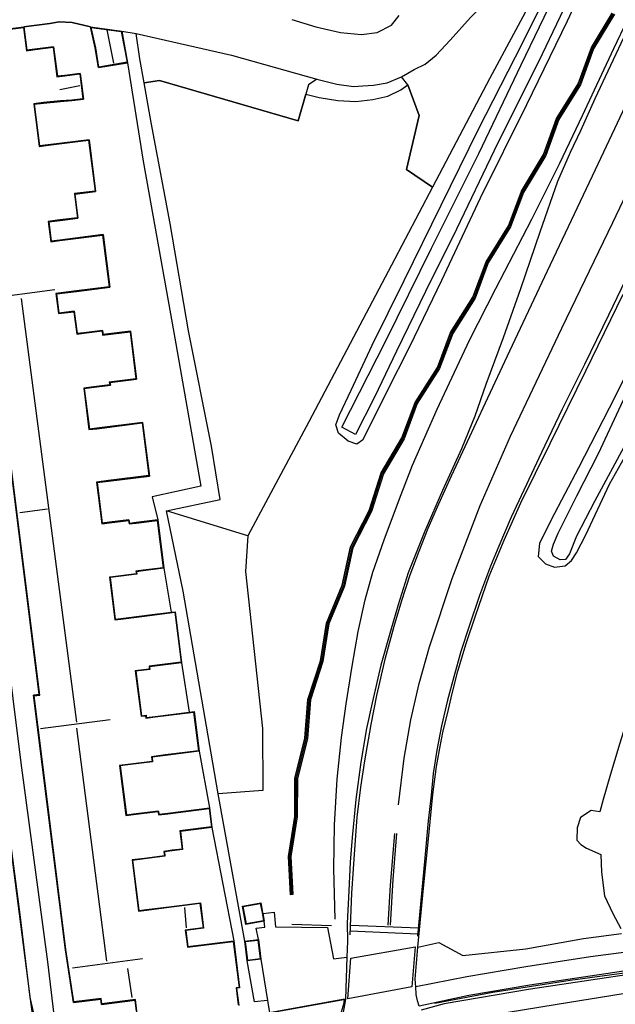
# Model space of a CAD drawing. Header units: metres. Extents: x 89795 to 94000, y 463250 to 466585.
# Tile 178 of 185: x 91338 to 91398, y 466082 to 466181. Entities that reach past the tile are written whole.
import ezdxf

# ---------------------------------------------------------------- set-up
doc = ezdxf.new("R2010")
doc.units = ezdxf.units.M
doc.layers.add('XXX_Background', color=3, linetype='Continuous')

msp = doc.modelspace()

# ---------------------------------------------------------------- linework, layer by layer
at = {"layer": 'XXX_Background'}
for points in [[(91370.319, 466082.575), (91359.442, 466080.584), (91342.865, 466077.619), (91341.961, 466077.542), (91341.199, 466077.623), (91340.318, 466078.04), (91339.572, 466078.751), (91339.194, 466079.64), (91338.939, 466080.597), (91338.673, 466082.576), (91333.776, 466120.124), (91327.261, 466170.672), (91326.837, 466173.754), (91326.828, 466175.766), (91326.911, 466177.203), (91327.284, 466178.416), (91328.233, 466179.249)], [(91324.63, 466069.252), (91327.314, 466069.697), (91342.262, 466072.184), (91356.905, 466074.881), (91362.612, 466075.915), (91365.083, 466076.414), (91366.782, 466077.113), (91368.024, 466078.3), (91369.145, 466079.463), (91369.836, 466080.736), (91370.266, 466082.201), (91370.319, 466082.575)]]:
    msp.add_lwpolyline(points, dxfattribs=at)
for points in [[(91403.358, 466244.513, 0.366), (91408.024, 466244.414, 0.106), (91413.663, 466244.511, -0.036), (91404.796, 466218.857, 0.142), (91397.859, 466202.55, 0.203), (91395.367, 466196.561, 0.061), (91392.122, 466188.761, -0.123), (91384.963, 466175.413, 0.176), (91379.196, 466164.439, 0.32), (91375.063, 466156.574, 0.423), (91366.727, 466140.79, -0.036), (91360.563, 466129.29, 0.04)], [(91375.744, 466102.163, 0.236), (91376.328, 466106.879, 0.236), (91377.006, 466110.72, 0.272), (91377.836, 466114.405, 0.302), (91378.888, 466118.099, 0.302), (91381.177, 466124.968, 0.302), (91383.977, 466132.354, 0.327), (91387.038, 466139.316, 0.327), (91392.211, 466150.212, 0.408), (91397.354, 466160.866, 0.408), (91402.653, 466171.926, 0.411), (91407.599, 466182.608, 0.484), (91412.566, 466193.701, 0.505), (91415.859, 466201.344, 0.571), (91418.61, 466207.598, 0.589), (91421.655, 466214.744, 0.589), (91424.461, 466221.424, 0.604), (91427.616, 466229.321, 0.65)], [(91397.048, 466190.3, -0.371), (91392.78, 466181.167, -0.371), (91388.658, 466172.713, -0.371), (91383.977, 466163.315, -0.434), (91380.105, 466155.021, -0.431), (91376.871, 466148.331, -0.431), (91374.555, 466143.771, -0.431), (91372.818, 466140.23, -0.428), (91372.145, 466138.921, -0.428), (91371.551, 466138.526, -0.428), (91370.688, 466138.824, -0.428), (91369.723, 466139.631, -0.428), (91369.452, 466140.47, -0.428), (91369.821, 466141.495, -0.428), (91370.988, 466143.966, -0.428), (91373.103, 466148.508, -0.428), (91376.327, 466155.025, -0.428), (91380.067, 466162.6, -0.428), (91383.821, 466170.268, -0.368), (91387.557, 466177.559, -0.368), (91390.848, 466184.144, -0.434)], [(91418.313, 466188.45, 0.628), (91415.109, 466177.179, 0.565), (91411.918, 466166.897, 0.381), (91409.913, 466159.309, 0.384), (91407.024, 466147.991, 0.49), (91403.574, 466133.505, 0.749), (91402.245, 466127.168, 0.894), (91401.117, 466119.244, 0.955), (91399.655, 466113.375, 0.982), (91398.052, 466108.282, 0.897), (91397.061, 466105.029, 0.767), (91396.408, 466102.691, 0.788), (91396.042, 466101.467, 0.773), (91395.195, 466101.613, 0.776), (91394.114, 466100.892, 0.776), (91393.773, 466099.865, 0.776), (91393.752, 466098.612, 0.776), (91394.149, 466098.176, 0.776), (91394.715, 466097.805, 0.776), (91396.171, 466097.164, 0.776), (91396.235, 466095.365, 0.801), (91396.54, 466092.982, 0.728), (91397.357, 466091.231, 0.728), (91398.18, 466089.694, 0.831)], [(91370.899, 466089.063, 0.194), (91371.069, 466093.277, 0.197), (91371.352, 466097.671, 0.203), (91371.607, 466100.92, 0.203), (91371.975, 466103.962, 0.203), (91372.349, 466106.603, 0.239), (91373.003, 466110.266, 0.254), (91373.582, 466113.19, 0.254), (91374.457, 466116.991, 0.278), (91375.332, 466120.176, 0.327), (91376.093, 466122.763, 0.336), (91376.945, 466125.343, 0.336), (91377.855, 466127.736, 0.339), (91378.765, 466130.054, 0.348), (91379.823, 466132.511, 0.393), (91381.1, 466135.336, 0.372), (91382.713, 466138.782, 0.384), (91384.52, 466142.686, 0.414), (91386.971, 466147.942, 0.357), (91390.772, 466155.993, 0.372), (91395.627, 466166.223, 0.366), (91400.323, 466176.191, 0.372), (91404.54, 466185.005, 0.375)], [(91369.391, 466090.64, 0.825), (91369.24, 466095.733, 0.9), (91369.316, 466100.152, 0.903), (91369.565, 466104.758, 0.906), (91370.014, 466108.947, 0.906), (91370.489, 466112.35, 0.882), (91371.092, 466116.145, 0.9), (91371.686, 466119.636, 0.9), (91372.387, 466122.83, 0.9), (91373.185, 466125.62, 0.9), (91374.303, 466128.886, 0.912), (91375.85, 466133.01, 0.945), (91377.178, 466136.417, 0.991), (91379.673, 466142.047, 1.06), (91382.923, 466149.002, 1.063), (91385.58, 466154.212, 1.069), (91389.216, 466161.198, 1.069), (91392.026, 466166.857, 1.069), (91394.296, 466171.653, 1.048), (91397.481, 466178.419, 1.039), (91400.221, 466184.214, 1.039)], [(91393.148, 466183.906, -1.007), (91390.25, 466177.833, -1.007), (91385.406, 466168.109, -1.007), (91381.609, 466160.182, -1.007), (91378.496, 466153.904, -1.007), (91375.557, 466147.883, -1.007), (91373.349, 466143.255, -1.007), (91371.44, 466139.505, -1.007), (91370.046, 466140.251, -1.007), (91374.472, 466148.949, -1.007), (91379.097, 466158.295, -1.007), (91383.845, 466167.811, -1.007), (91388.143, 466176.753, -1.007), (91391.84, 466184.466, -1.007)], [(91344.722, 466180.587, 0.39), (91342.865, 466181.026, 0.369), (91341.533, 466181.088, 0.345), (91340.608, 466180.918, 0.284), (91337.985, 466180.594, 0.384)], [(91347.856, 466180.15, 0.148), (91349.326, 466179.918, 0.157), (91358.908, 466177.739, 0.194), (91367.528, 466175.312, 0.167), (91369.541, 466174.805, 0.182), (91371.223, 466174.582, 0.182), (91372.165, 466174.648, 0.182), (91373.235, 466174.711, 0.182), (91374.61, 466174.95, 0.182), (91376.05, 466175.565, 0.121), (91377.336, 466176.297, 0.049), (91378.432, 466176.811, 0.049), (91379.542, 466177.716, 0.049), (91380.974, 466179.228, 0.043), (91383.014, 466181.529, 0.043)], [(91397.311, 466181.963, 0.287), (91395.209, 466178.492, 0.287), (91393.889, 466174.844, 0.287), (91391.692, 466171.347, 0.287), (91390.382, 466167.71, 0.287), (91388.148, 466164.011, 0.287), (91386.836, 466160.53, 0.287), (91384.59, 466156.899, 0.287), (91383.269, 466153.334, 0.287), (91381.015, 466149.777, 0.287), (91379.676, 466146.256, 0.287), (91377.428, 466142.736, 0.287), (91376.099, 466139.173, 0.287), (91374.008, 466135.644, 0.287), (91372.796, 466131.829, 0.287), (91370.936, 466128.166, 0.287), (91370.09, 466124.298, 0.287), (91368.507, 466120.496, 0.287), (91367.897, 466116.686, 0.287), (91366.632, 466112.784, 0.287), (91366.33, 466108.872, 0.287), (91365.32, 466104.868, 0.287), (91365.297, 466100.988, 0.287), (91364.664, 466096.967, 0.287), (91364.858, 466093.108, 0.287)], [(91397.533, 466181.857, 0.287), (91395.431, 466178.386, 0.287), (91394.11, 466174.736, 0.287), (91391.913, 466171.239, 0.287), (91390.604, 466167.604, 0.287), (91388.368, 466163.903, 0.287), (91387.056, 466160.422, 0.287), (91384.81, 466156.791, 0.287), (91383.489, 466153.225, 0.287), (91381.235, 466149.667, 0.287), (91379.896, 466146.146, 0.287), (91377.648, 466142.626, 0.287), (91376.32, 466139.067, 0.287), (91374.232, 466135.544, 0.287), (91373.023, 466131.736, 0.287), (91371.168, 466128.083, 0.287), (91370.324, 466124.225, 0.287), (91368.744, 466120.429, 0.287), (91368.136, 466116.628, 0.287), (91366.873, 466112.736, 0.287), (91366.572, 466108.832, 0.287), (91365.564, 466104.837, 0.287), (91365.541, 466100.968, 0.287), (91364.909, 466096.954, 0.287), (91365.102, 466093.12, 0.287), (91364.858, 466093.108, 0.287), (91364.664, 466096.967, 0.287), (91365.297, 466100.988, 0.287), (91365.32, 466104.868, 0.287), (91366.33, 466108.872, 0.287), (91366.632, 466112.784, 0.287), (91367.897, 466116.686, 0.287), (91368.507, 466120.496, 0.287), (91370.09, 466124.298, 0.287), (91370.936, 466128.166, 0.287), (91372.796, 466131.829, 0.287), (91374.008, 466135.644, 0.287), (91376.099, 466139.173, 0.287), (91377.428, 466142.736, 0.287), (91379.676, 466146.256, 0.287), (91381.015, 466149.777, 0.287), (91383.269, 466153.334, 0.287), (91384.59, 466156.899, 0.287), (91386.836, 466160.53, 0.287), (91388.148, 466164.011, 0.287), (91390.382, 466167.71, 0.287), (91391.692, 466171.347, 0.287), (91393.889, 466174.844, 0.287), (91395.209, 466178.492, 0.287), (91397.311, 466181.963, 0.287)], [(91397.426, 466181.908, 3.222), (91395.324, 466178.437, 3.222), (91394.004, 466174.788, 3.222), (91391.807, 466171.291, 3.222), (91390.497, 466167.655, 3.222), (91388.262, 466163.955, 3.222), (91386.95, 466160.474, 3.213), (91384.704, 466156.843, 3.189), (91383.383, 466153.277, 3.189), (91381.129, 466149.72, 3.168), (91379.79, 466146.199, 3.171), (91377.542, 466142.679, 3.171), (91376.214, 466139.118, 3.171), (91374.124, 466135.592, 3.171), (91372.914, 466131.781, 3.171), (91371.056, 466128.123, 3.146), (91370.211, 466124.26, 2.999), (91368.63, 466120.461, 2.751), (91368.021, 466116.656, 2.751), (91366.757, 466112.759, 2.751), (91366.456, 466108.851, 2.751), (91365.447, 466104.852, 2.751), (91365.424, 466100.978, 2.666), (91364.791, 466096.96, 2.666), (91364.985, 466093.114, 2.669)], [(91397.533, 466181.857, 0.287), (91395.431, 466178.386, 0.287), (91394.11, 466174.736, 0.287), (91391.913, 466171.239, 0.287), (91390.604, 466167.604, 0.287), (91388.368, 466163.903, 0.287), (91387.056, 466160.422, 0.287), (91384.81, 466156.791, 0.287), (91383.489, 466153.225, 0.287), (91381.235, 466149.667, 0.287), (91379.896, 466146.146, 0.287), (91377.648, 466142.626, 0.287), (91376.32, 466139.067, 0.287), (91374.232, 466135.544, 0.287), (91373.023, 466131.736, 0.287), (91371.168, 466128.083, 0.287), (91370.324, 466124.225, 0.287), (91368.744, 466120.429, 0.287), (91368.136, 466116.628, 0.287), (91366.873, 466112.736, 0.287), (91366.572, 466108.832, 0.287), (91365.564, 466104.837, 0.287), (91365.541, 466100.968, 0.287), (91364.909, 466096.954, 0.287), (91365.102, 466093.12, 0.287)], [(91365.006, 466181.324, 0.2), (91367.423, 466180.582, 0.182), (91369.924, 466180.028, 0.17), (91372.02, 466179.814, 0.17), (91373.62, 466180.016, 0.082), (91375.047, 466180.758, 0.088), (91375.826, 466181.744, 0.106)], [(91330.238, 466179.618, 0.384), (91337.985, 466180.594, 0.384), (91338.282, 466178.238, 0.384), (91339.11, 466178.342, 0.384), (91340.99, 466178.579, 0.384), (91341.365, 466175.603, 0.384), (91342.12, 466175.699, 0.384), (91343.665, 466175.893, 0.384), (91343.991, 466173.301, 0.384), (91342.837, 466173.156, 0.384), (91341.682, 466173.065, 0.384), (91339.976, 466172.897, 0.384), (91339.033, 466172.778, 0.384), (91339.561, 466168.584, 0.384), (91340.455, 466168.697, 0.384), (91344.564, 466169.214, 0.384), (91345.221, 466163.997, 0.384), (91343.134, 466163.734, 0.384), (91343.44, 466161.304, 0.384), (91341.637, 466161.077, 0.384), (91340.499, 466160.934, 0.384), (91340.744, 466158.987, 0.384), (91341.616, 466159.097, 0.384), (91345.972, 466159.646, 0.384), (91346.64, 466154.348, 0.384), (91343.295, 466153.926, 0.384), (91341.276, 466153.672, 0.384), (91341.52, 466151.733, 0.384), (91343.074, 466151.929, 0.384), (91343.359, 466149.669, 0.384), (91344.034, 466149.754, 0.384), (91345.914, 466149.991, 0.384), (91345.968, 466149.565, 0.384), (91348.738, 466149.914, 0.384), (91349.349, 466145.069, 0.384), (91346.649, 466144.728, 0.384), (91346.712, 466144.461, 0.384), (91344.793, 466144.219, 0.384), (91344.076, 466144.129, 0.384), (91344.591, 466140.041, 0.384), (91345.336, 466140.135, 0.384), (91349.964, 466140.718, 0.384), (91350.646, 466135.311, 0.384), (91346.536, 466134.794, 0.384), (91345.366, 466134.646, 0.384), (91345.882, 466130.555, 0.384), (91346.622, 466130.648, 0.384), (91348.572, 466130.894, 0.384), (91348.641, 466130.542, 0.384), (91349.307, 466130.626, 0.384), (91351.481, 466130.9, 0.384), (91352.096, 466126.018, 0.384), (91350.031, 466125.758, 0.384), (91349.343, 466125.671, 0.384), (91349.389, 466125.42, 0.384), (91346.981, 466125.117, 0.384), (91346.675, 466125.078, 0.384), (91347.205, 466120.876, 0.384), (91347.755, 466120.945, 0.384), (91349.877, 466121.213, 0.384), (91350.661, 466121.312, 0.384), (91352.826, 466121.585, 0.384), (91353.241, 466121.637, 0.384), (91353.888, 466116.496, 0.384), (91350.666, 466116.09, 0.384), (91350.684, 466115.814, 0.384), (91349.283, 466115.637, 0.384), (91349.848, 466111.153, 0.384), (91350.308, 466111.211, 0.384), (91350.326, 466110.969, 0.384), (91351.211, 466111.081, 0.384), (91354.671, 466111.517, 0.384), (91355.142, 466111.576, 0.384), (91355.646, 466107.573, 0.384), (91352.265, 466107.147, 0.384), (91350.913, 466106.976, 0.384), (91350.972, 466106.505, 0.384), (91348.471, 466106.19, 0.384), (91347.7, 466106.093, 0.384), (91348.322, 466101.157, 0.384), (91349.028, 466101.246, 0.384), (91351.541, 466101.562, 0.384), (91351.633, 466101.217, 0.384), (91352.493, 466101.326, 0.384), (91356.707, 466101.857, 0.384), (91356.955, 466099.892, 0.384), (91353.767, 466099.49, 0.384), (91353.997, 466097.667, 0.384), (91352.953, 466097.535, 0.384), (91352.153, 466097.435, 0.384), (91352.21, 466096.978, 0.384), (91350.158, 466096.719, 0.384), (91348.952, 466096.567, 0.384), (91349.588, 466091.518, 0.384), (91350.341, 466091.613, 0.384), (91352.86, 466091.93, 0.384), (91353.413, 466092, 0.384), (91355.782, 466092.298, 0.384), (91356.106, 466089.725, 0.384), (91354.322, 466089.5, 0.384), (91354.461, 466088.393, 0.384), (91354.526, 466087.878, 0.384), (91359.145, 466088.46, 0.384), (91359.744, 466083.71, 0.384), (91359.442, 466083.689, 0.384), (91359.661, 466081.953, 0.384)], [(91330.294, 466179.575, 5.471), (91337.942, 466180.538, 5.471), (91338.239, 466178.182, 5.471), (91339.116, 466178.292, 3.159), (91340.947, 466178.523, 3.168), (91341.322, 466175.547, 3.231), (91342.126, 466175.649, 2.15), (91343.622, 466175.837, 2.147), (91343.935, 466173.344, 2.132), (91342.832, 466173.206, 2.132), (91341.678, 466173.115, 3.21), (91339.97, 466172.947, 3.21), (91338.977, 466172.821, 5.662), (91339.518, 466168.528, 5.655), (91340.461, 466168.647, 3.397), (91344.521, 466169.158, 3.014), (91345.165, 466164.04, 3.065), (91343.078, 466163.777, 3.228), (91343.384, 466161.347, 3.228), (91341.631, 466161.127, 3.228), (91340.443, 466160.977, 5.604), (91340.701, 466158.931, 5.604), (91341.622, 466159.047, 3.255), (91345.929, 466159.59, 3.107), (91346.584, 466154.391, 3.101), (91343.289, 466153.976, 3.198), (91341.22, 466153.715, 6.706), (91341.477, 466151.677, 6.537), (91343.031, 466151.873, 5.568), (91343.316, 466149.613, 5.719), (91344.04, 466149.704, 3.225), (91345.871, 466149.935, 3.225), (91345.925, 466149.509, 3.225), (91348.695, 466149.858, 3.077), (91349.293, 466145.112, 3.08), (91346.588, 466144.771, 3.198), (91346.651, 466144.504, 3.198), (91344.787, 466144.269, 3.198), (91344.02, 466144.172, 5.619), (91344.548, 466139.985, 5.574), (91345.342, 466140.085, 3.394), (91349.921, 466140.662, 3.101), (91350.59, 466135.354, 3.113), (91346.53, 466134.844, 3.267), (91345.31, 466134.689, 5.505), (91345.839, 466130.499, 5.505), (91346.628, 466130.598, 3.297), (91348.532, 466130.839, 3.297), (91348.601, 466130.487, 3.297), (91349.313, 466130.576, 2.494), (91351.438, 466130.844, 2.398), (91352.04, 466126.061, 2.458), (91350.025, 466125.808, 2.567), (91349.284, 466125.714, 3.328), (91349.33, 466125.463, 3.331), (91346.975, 466125.167, 3.331), (91346.619, 466125.121, 5.538), (91347.162, 466120.82, 5.538), (91347.761, 466120.895, 3.388), (91349.883, 466121.163, 3.159), (91350.667, 466121.262, 2.642), (91353.198, 466121.581, 2.419), (91353.832, 466116.539, 2.374), (91350.613, 466116.134, 3.107), (91350.631, 466115.858, 3.104), (91349.227, 466115.68, 3.249), (91349.805, 466111.097, 3.307), (91350.262, 466111.155, 3.307), (91350.28, 466110.913, 3.261), (91351.217, 466111.031, 2.899), (91355.099, 466111.52, 2.428), (91355.59, 466107.616, 2.371), (91352.259, 466107.197, 2.666), (91350.857, 466107.019, 3.183), (91350.916, 466106.548, 3.183), (91348.465, 466106.24, 3.183), (91347.644, 466106.136, 5.671), (91348.279, 466101.101, 5.674), (91349.034, 466101.196, 3.231), (91351.504, 466101.507, 3.231), (91351.596, 466101.162, 3.261), (91352.499, 466101.276, 2.449), (91356.664, 466101.801, 1.993), (91356.899, 466099.935, 1.884), (91353.711, 466099.533, 2.02), (91353.941, 466097.71, 1.951), (91352.947, 466097.585, 2.147), (91352.097, 466097.478, 3.255), (91352.154, 466097.021, 3.255), (91350.152, 466096.769, 3.258), (91348.896, 466096.61, 5.652), (91349.545, 466091.462, 5.538), (91350.347, 466091.563, 3.225), (91352.866, 466091.88, 3.168), (91353.419, 466091.95, 2.603), (91355.739, 466092.242, 2.392), (91356.05, 466089.768, 2.395), (91354.266, 466089.543, 2.648), (91354.411, 466088.387, 2.648), (91354.483, 466087.822, 3.699), (91359.102, 466088.404, 3.72), (91359.688, 466083.756, 3.726), (91359.386, 466083.735, 3.726), (91359.605, 466081.996, 3.726)], [(91345.239, 466178.476, 2.609), (91344.786, 466180.528, 2.609), (91347.811, 466180.106, 2.609), (91348.387, 466177.016, 2.609), (91345.561, 466176.537, 2.609), (91345.239, 466178.476, 2.609)], [(91347.054, 466176.92, 3.328), (91346.386, 466180.286, 3.328)], [(91398.717, 466180.04, 0.459), (91395.557, 466173.342, 0.462), (91394.121, 466170.106, 0.465), (91393.069, 466167.92, 0.499), (91391.8, 466164.995, 0.45), (91390.012, 466159.892, 0.426), (91388.056, 466154.177, 0.435), (91386.301, 466149.243, 0.435), (91384.573, 466144.525, 0.435), (91383.46, 466141.348, 0.435), (91382.114, 466138.05, 0.447), (91380.183, 466133.86, 0.477), (91378.413, 466129.747, 0.496), (91376.731, 466125.537, 0.429), (91375.719, 466122.319, 0.408), (91375.017, 466119.903, 0.396), (91373.986, 466116.241, 0.369), (91373.101, 466112.443, 0.369), (91372.528, 466109.863, 0.369), (91371.961, 466106.47, 0.348), (91371.455, 466102.692, 0.317), (91371.095, 466098.888, 0.296), (91370.873, 466096.405, 0.293), (91370.759, 466093.514, 0.293), (91370.592, 466090.255, 0.245), (91370.606, 466088.435, 0.245), (91370.565, 466086.826, 0.245), (91370.404, 466082.592, 0.218), (91370.145, 466081.052, 0.218)], [(91330.238, 466179.618, 0.384), (91328.793, 466179.333, 0.185), (91328.157, 466179.228, 0.185), (91327.518, 466179.123, 0.185), (91327.076, 466178.891, 0.185), (91326.658, 466178.404, 0.185), (91326.38, 466177.686, 0.185), (91326.227, 466176.92, 0.185), (91326.262, 466175.782, 0.185), (91326.386, 466174.428, 0.185), (91327.423, 466170.017, 0.179), (91328.418, 466161.929, 0.179), (91330.757, 466143.509, 0.179), (91332.388, 466129.905, 0.179), (91334.553, 466113.749, 0.16), (91335.793, 466104.733, 0.176), (91337.599, 466090.856, 0.185), (91338.607, 466082.741, 0.224), (91338.929, 466081.317, 0.302)], [(91349.423, 466080.663, 0.384), (91341.222, 466079.581, 0.354), (91340.39, 466086.335, 0.357), (91337.707, 466106.386, 0.311), (91335.304, 466125.587, 0.26), (91332.512, 466145.942, 0.308), (91330.957, 466159.242, 0.399), (91329.219, 466171.563, 0.459), (91328.157, 466179.228, 0.185)], [(91350.114, 466174.941, 0.119), (91349.682, 466177.363, 0.133), (91349.326, 466179.918, 0.157)], [(91348.445, 466176.975, 0.39), (91350.03, 466167.05, 0.151), (91353.094, 466149.782, 0.082), (91355.835, 466134.278, -0.078), (91350.924, 466133.21, 0.103), (91351.481, 466130.9, 0.384)], [(91366.407, 466173.812, 0.19), (91365.637, 466171.129, 0.221), (91351.665, 466175.184, 0.173), (91350.114, 466174.941, 0.119)], [(91367.528, 466175.312, 0.167), (91366.677, 466174.754, 0.179), (91366.407, 466173.812, 0.19)], [(91376.69, 466174.749, 0.197), (91376.05, 466175.565, 0.121)], [(91343.621, 466174.647, 2.618), (91341.628, 466174.236, 2.618)], [(91352.369, 466131.791, -0.012), (91357.79, 466132.947, -0.039), (91356.908, 466138.316, -0.039), (91354.599, 466149.94, -0.03), (91352.753, 466160.754, 0.006), (91350.824, 466170.956, 0.097), (91350.114, 466174.941, 0.119)], [(91366.407, 466173.812, 0.19), (91367.746, 466173.463, 0.215), (91369.639, 466173.163, 0.236), (91371.474, 466173.068, 0.236), (91373.185, 466173.273, 0.236), (91374.684, 466173.596, 0.236), (91375.99, 466174.243, 0.236), (91376.69, 466174.749, 0.197)], [(91376.69, 466174.749, 0.197), (91377.852, 466171.653, 0.13), (91376.561, 466166.203, 0.142), (91379.196, 466164.439, 0.32)], [(91349.386, 466081.361, 3.729), (91349.237, 466082.533, 7.926), (91345.864, 466082.108, 3.627), (91345.796, 466082.645, 3.63), (91343.031, 466082.297, 3.63), (91342.231, 466087.575, 5.381), (91339.724, 466107.588, 5.613), (91339.021, 466113.166, 3.575), (91339.6, 466113.239, 3.575), (91334.995, 466149.79, 3.497), (91334.226, 466149.693, 3.497), (91333.522, 466155.293, 5.589), (91332.183, 466164.694, 5.471)], [(91406.681, 466161.738, 0.26), (91405.777, 466159.863, 0.311), (91402.033, 466152.216, 0.287), (91397.588, 466143.32, 0.327), (91393.895, 466136.137, 0.194), (91391.14, 466130.898, 0.339), (91389.985, 466128.513, 0.339), (91389.828, 466127.207, 0.339), (91390.568, 466126.456, 0.462), (91391.489, 466126.13, 0.462), (91392.558, 466126.265, 0.438), (91393.208, 466126.781, 0.441), (91393.695, 466127.565, 0.444), (91394.656, 466129.4, 0.444), (91397.025, 466134.485, 0.444), (91399.751, 466139.341, 0.399), (91402.166, 466144.143, 0.327), (91403.667, 466147.852, 0.299), (91404.931, 466150.854, 0.26), (91409.165, 466160.338, 0.26)], [(91399.874, 466157.658, 0.32), (91396.931, 466151.531, 0.293), (91394.501, 466146.558, 0.293), (91392.252, 466142.055, 0.287), (91390.17, 466137.686, 0.245), (91388.405, 466133.895, 0.221), (91387.113, 466131.177, 0.173), (91385.874, 466128.231, 0.173), (91385.036, 466126.223, 0.176), (91383.923, 466123.284, 0.176), (91382.871, 466120.162, 0.182), (91382.046, 466117.632, 0.203), (91381.33, 466115.08, 0.206), (91380.687, 466112.72, 0.218), (91380.101, 466110.13, 0.203), (91379.627, 466107.691, 0.203), (91379.27, 466105.325, 0.179), (91379.041, 466103.141, 0.182), (91378.764, 466100.558, 0.185), (91378.401, 466096.843, 0.188), (91377.692, 466088.946, 0.212)], [(91341.103, 466154.094, 9.771), (91334.002, 466153.131, 9.771)], [(91337.71, 466153.2, 9.39), (91343.282, 466110.485, 9.393)], [(91377.836, 466081.87, 0.272), (91377.678, 466082.418, 0.272), (91377.536, 466083.049, 0.272), (91377.503, 466083.831, 0.263), (91377.442, 466084.602, 0.263), (91377.708, 466087.827, 0.29), (91378.273, 466093.774, 0.287), (91378.833, 466099.087, 0.254), (91379.218, 466103.198, 0.239), (91379.6, 466106.047, 0.239), (91379.926, 466107.879, 0.203), (91380.263, 466109.62, 0.203), (91380.724, 466111.46, 0.224), (91381.145, 466113.271, 0.275), (91381.757, 466115.658, 0.278), (91382.583, 466118.415, 0.278), (91383.522, 466121.224, 0.278), (91384.906, 466125.224, 0.248), (91386.419, 466128.83, 0.236), (91388.097, 466132.614, 0.23), (91391.047, 466138.588, 0.236), (91394.641, 466145.919, 0.314), (91398.396, 466153.637, 0.308)], [(91349.336, 466081.355, 0.384), (91349.194, 466082.477, 0.384), (91345.821, 466082.052, 0.384), (91345.753, 466082.589, 0.384), (91342.989, 466082.241, 0.384), (91342.181, 466087.568, 0.384), (91339.674, 466107.582, 0.384), (91338.965, 466113.209, 0.384), (91339.544, 466113.282, 0.384), (91334.952, 466149.734, 0.384)], [(91340.376, 466131.98, 9.209), (91337.577, 466131.605, 9.209)], [(91360.563, 466129.29, 0.04), (91352.369, 466131.791, -0.012)], [(91357.03, 466106.414, 0.082), (91354.043, 466123.718, 0.064), (91352.369, 466131.791, -0.012)], [(91360.563, 466129.29, 0.04), (91360.346, 466125.687, 0.04), (91362.04, 466109.858, 0.142), (91362.092, 466103.615, 0.23)], [(91352.096, 466126.018, 0.384), (91352.826, 466121.585, 0.384)], [(91353.888, 466116.496, 0.384), (91354.671, 466111.517, 0.384)], [(91346.697, 466110.741, 9.84), (91339.667, 466109.838, 9.843)], [(91343.312, 466109.908, 9.393), (91346.319, 466086.414, 9.393)], [(91355.646, 466107.573, 0.384), (91356.707, 466101.857, 0.384)], [(91362.092, 466103.615, 0.23), (91357.594, 466103.284, 0.119), (91357.03, 466106.414, 0.082)], [(91360.27, 466088.431, 0.296), (91357.594, 466103.284, 0.119)], [(91356.955, 466099.892, 0.384), (91359.145, 466088.46, 0.384)], [(91449.503, 466099.942, 0.227), (91446.579, 466096.477, 0.326), (91444.455, 466094.763, 0.371), (91441.729, 466093.445, 0.429), (91437.846, 466092.412, 0.471), (91424.129, 466090.672, 0.479), (91411.084, 466088.944, 0.481), (91395.107, 466086.832, 0.464), (91388.611, 466085.83, 0.461)], [(91375.365, 466099.287, 0.233), (91374.91, 466094.088, 0.236), (91374.674, 466090.045, 0.236)], [(91374.939, 466090.048, 0.239), (91375.212, 466094.633, 0.233), (91375.589, 466099.28, 0.233)], [(91448.949, 466096.21, 0.257), (91446.869, 466094.183, 0.293), (91445.703, 466093.34, 0.331), (91444.211, 466092.427, 0.357), (91442.147, 466091.571, 0.383), (91438.768, 466090.687, 0.4), (91424.675, 466088.826, 0.423), (91411.402, 466087.073, 0.415), (91398.917, 466085.469, 0.404), (91389.002, 466083.983, 0.413)], [(91365.102, 466093.12, 0.287), (91364.858, 466093.108, 0.287)], [(91445.808, 466093.027, 0.317), (91445.778, 466093.013, 0.318), (91442.117, 466091.312, 0.384), (91437.724, 466090.236, 0.413), (91416.267, 466087.53, 0.421), (91403.502, 466085.857, 0.391), (91393.055, 466084.476, 0.392)], [(91354.176, 466091.825, 2.703), (91354.365, 466089.755, 2.703)], [(91361.999, 466091.31, 2.186), (91362.153, 466090.491, 2.186), (91360.422, 466090.166, 2.186), (91360.093, 466091.915, 2.189), (91361.825, 466092.24, 2.189), (91361.999, 466091.31, 2.186)], [(91448.301, 466092.42, 0.215), (91446.065, 466091.765, 0.287), (91443.977, 466091.147, 0.341), (91439.497, 466090.293, 0.389), (91437.778, 466090.079, 0.396), (91424.786, 466088.417, 0.41), (91411.457, 466086.676, 0.411), (91398.992, 466085.057, 0.392), (91389.079, 466083.589, 0.383)], [(91362.066, 466091.221, 0.296), (91363.226, 466091.356, 0.239), (91363.353, 466089.881, 0.242), (91368.602, 466089.793, 0.26), (91369.202, 466086.644, 0.2), (91370.565, 466086.826, 0.245)], [(91361.629, 466088.6, 0.296), (91361.402, 466089.751, 0.287), (91362.285, 466089.843, 0.278), (91362.211, 466090.451, 0.296)], [(91368.996, 466089.963, 0.33), (91365.011, 466090.109, 0.336)], [(91370.95, 466090.047, 0.215), (91377.765, 466089.761, 0.236)], [(91377.709, 466089.139, 0.212), (91370.898, 466089.449, 0.215)], [(91377.708, 466087.827, 0.29), (91379.838, 466088.291, 0.426), (91382.234, 466086.987, 0.423), (91388.6, 466087.661, 0.456), (91394.426, 466088.69, 0.604), (91398.238, 466089.208, 0.589)], [(91360.459, 466087.318, 2.579), (91360.326, 466088.388, 2.579), (91361.586, 466088.544, 2.579), (91361.822, 466086.645, 2.579), (91360.561, 466086.488, 2.582), (91360.459, 466087.318, 2.579)], [(91349.936, 466086.641, 9.834), (91342.908, 466085.705, 9.834)], [(91362.547, 466082.433, 0.31), (91361.249, 466082.318, 0.272), (91360.518, 466086.432, 0.296)], [(91361.878, 466086.602, 0.296), (91362.547, 466082.433, 0.31), (91362.744, 466081.205, 0.314)], [(91388.611, 466085.83, 0.461), (91382.656, 466084.834, 0.348), (91377.503, 466083.831, 0.263)], [(91348.442, 466085.669, 8.43), (91348.878, 466082.751, 8.43)], [(91389.002, 466083.983, 0.413), (91382.85, 466082.95, 0.293), (91377.836, 466081.87, 0.272)], [(91393.055, 466084.476, 0.392), (91385.259, 466083.241, 0.378), (91379.433, 466082.142, 0.342)], [(91389.079, 466083.589, 0.383), (91380.38, 466082.115, 0.363), (91378.031, 466081.483, 0.272)], [(91399.453, 466083.277, 0.312), (91391.76, 466082.038, 0.399), (91381.69, 466080.401, 0.324), (91379.316, 466079.801, 0.278)], [(91362.744, 466081.205, 0.314), (91370.404, 466082.592, 0.218)]]:
    msp.add_polyline3d(points, dxfattribs=at)
for points in [[(91376.69, 466174.749, 0.197), (91376.05, 466175.565, 0.121), (91377.336, 466176.297, 0.049), (91378.432, 466176.811, 0.049), (91379.542, 466177.716, 0.049), (91380.974, 466179.228, 0.043), (91383.014, 466181.529, 0.043), (91387.276, 466185.798, 0.103), (91385.987, 466197.319, 0.1), (91385.824, 466198.565, 0.1), (91385.671, 466198.873, 0.1), (91388.935, 466199.323, 0.1), (91395.367, 466196.561, 0.061), (91392.122, 466188.761, -0.123), (91384.963, 466175.413, 0.176), (91379.196, 466164.439, 0.32), (91376.561, 466166.203, 0.142), (91377.852, 466171.653, 0.13)], [(91337.985, 466180.594, 0.384), (91340.608, 466180.918, 0.284), (91341.533, 466181.088, 0.345), (91342.865, 466181.026, 0.369), (91344.722, 466180.587, 0.39), (91345.19, 466178.465, 0.39), (91345.52, 466176.479, 0.39), (91348.445, 466176.975, 0.39), (91350.03, 466167.05, 0.151), (91353.094, 466149.782, 0.082), (91355.835, 466134.278, -0.078), (91350.924, 466133.21, 0.103), (91351.481, 466130.9, 0.384), (91349.307, 466130.626, 0.384), (91348.641, 466130.542, 0.384), (91348.572, 466130.894, 0.384), (91346.622, 466130.648, 0.384), (91345.882, 466130.555, 0.384), (91345.366, 466134.646, 0.384), (91346.536, 466134.794, 0.384), (91350.646, 466135.311, 0.384), (91349.964, 466140.718, 0.384), (91345.336, 466140.135, 0.384), (91344.591, 466140.041, 0.384), (91344.076, 466144.129, 0.384), (91344.793, 466144.219, 0.384), (91346.712, 466144.461, 0.384), (91346.649, 466144.728, 0.384), (91349.349, 466145.069, 0.384), (91348.738, 466149.914, 0.384), (91345.968, 466149.565, 0.384), (91345.914, 466149.991, 0.384), (91344.034, 466149.754, 0.384), (91343.359, 466149.669, 0.384), (91343.074, 466151.929, 0.384), (91341.52, 466151.733, 0.384), (91341.276, 466153.672, 0.384), (91343.295, 466153.926, 0.384), (91346.64, 466154.348, 0.384), (91345.972, 466159.646, 0.384), (91341.616, 466159.097, 0.384), (91340.744, 466158.987, 0.384), (91340.499, 466160.934, 0.384), (91341.637, 466161.077, 0.384), (91343.44, 466161.304, 0.384), (91343.134, 466163.734, 0.384), (91345.221, 466163.997, 0.384), (91344.564, 466169.214, 0.384), (91340.455, 466168.697, 0.384), (91339.561, 466168.584, 0.384), (91339.033, 466172.778, 0.384), (91339.976, 466172.897, 0.384), (91341.682, 466173.065, 0.384), (91342.837, 466173.156, 0.384), (91343.991, 466173.301, 0.384), (91343.665, 466175.893, 0.384), (91342.12, 466175.699, 0.384), (91341.365, 466175.603, 0.384), (91340.99, 466178.579, 0.384), (91339.11, 466178.342, 0.384), (91338.282, 466178.238, 0.384)], [(91344.722, 466180.587, 0.39), (91347.856, 466180.15, 0.148), (91348.445, 466176.975, 0.39), (91345.52, 466176.479, 0.39), (91345.19, 466178.465, 0.39)], [(91330.238, 466179.618, 0.384), (91332.133, 466164.688, 0.384), (91333.472, 466155.286, 0.384), (91334.183, 466149.637, 0.384), (91334.952, 466149.734, 0.384), (91339.544, 466113.282, 0.384), (91338.965, 466113.209, 0.384), (91339.674, 466107.582, 0.384), (91342.181, 466087.568, 0.384), (91342.989, 466082.241, 0.384), (91345.753, 466082.589, 0.384), (91345.821, 466082.052, 0.384), (91349.194, 466082.477, 0.384), (91349.336, 466081.355, 0.384), (91349.423, 466080.663, 0.384), (91341.222, 466079.581, 0.354), (91340.39, 466086.335, 0.357), (91337.707, 466106.386, 0.311), (91335.304, 466125.587, 0.26), (91332.512, 466145.942, 0.308), (91330.957, 466159.242, 0.399), (91329.219, 466171.563, 0.459), (91328.157, 466179.228, 0.185), (91328.793, 466179.333, 0.185)], [(91376.69, 466174.749, 0.197), (91377.852, 466171.653, 0.13), (91376.561, 466166.203, 0.142), (91379.196, 466164.439, 0.32), (91375.063, 466156.574, 0.423), (91366.727, 466140.79, -0.036), (91360.563, 466129.29, 0.04), (91352.369, 466131.791, -0.012), (91357.79, 466132.947, -0.039), (91356.908, 466138.316, -0.039), (91354.599, 466149.94, -0.03), (91352.753, 466160.754, 0.006), (91350.824, 466170.956, 0.097), (91350.114, 466174.941, 0.119), (91351.665, 466175.184, 0.173), (91365.637, 466171.129, 0.221), (91366.407, 466173.812, 0.19), (91367.746, 466173.463, 0.215), (91369.639, 466173.163, 0.236), (91371.474, 466173.068, 0.236), (91373.185, 466173.273, 0.236), (91374.684, 466173.596, 0.236), (91375.99, 466174.243, 0.236)], [(91405.509, 466153.339, 0.17), (91404.144, 466150.395, 0.173), (91401.587, 466144.497, 0.16), (91398.698, 466138.644, 0.139), (91395.527, 466132.749, 0.136), (91393.698, 466129.25, 0.133), (91393.011, 466127.459, 0.073), (91392.607, 466126.89, 0.028), (91392.044, 466126.854, -0.015), (91391.383, 466127.222, -0.015), (91391.195, 466127.731, -0.015), (91391.392, 466128.437, -0.015), (91391.855, 466129.561, -0.033), (91393.755, 466133.304, -0.045), (91395.937, 466137.566, 0.001), (91398.22, 466142.496, 0.001), (91400.719, 466147.766, 0.031), (91406.928, 466160.94, 0.206), (91407.445, 466161.102, 0.16), (91407.891, 466161.102, 0.16), (91408.528, 466160.592, 0.16)], [(91362.066, 466091.221, 0.296), (91362.211, 466090.451, 0.296), (91360.382, 466090.108, 0.296), (91360.035, 466091.955, 0.296), (91361.865, 466092.298, 0.296), (91362.048, 466091.319, 0.296)], [(91360.27, 466088.431, 0.296), (91361.629, 466088.6, 0.296), (91361.878, 466086.602, 0.296), (91360.518, 466086.432, 0.296), (91360.409, 466087.312, 0.296)], [(91370.659, 466082.617, 0.133), (91370.949, 466086.701, 0.163), (91377.43, 466087.871, 0.221), (91377.113, 466083.81, 0.239)]]:
    msp.add_polyline3d(points, close=True, dxfattribs=at)

doc.saveas('drawing.dxf')
